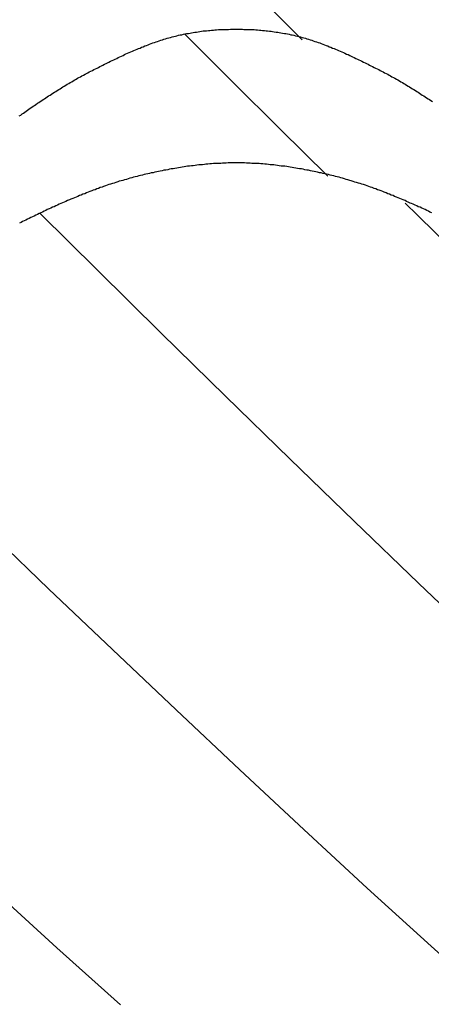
# Model space of a CAD drawing. Extents: x 2 to 87, y -108 to 11.
# Tile 56 of 210: x 24.534 to 24.688, y -80.279 to -79.908. Entities that reach past the tile are written whole.
import ezdxf

# ---------------------------------------------------------------- set-up
doc = ezdxf.new("R2010")
doc.units = 0
doc.header["$MEASUREMENT"] = 0
doc.layers.add('12', color=7, linetype='CONTINUOUS')

msp = doc.modelspace()

# ---------------------------------------------------------------- linework, layer by layer
at = {"layer": '12', "color": 62, "linetype": 'Continuous'}
for p, q in [((24.6398, -79.9158), (24.6153, -79.8913)), ((24.5957, -79.9137), (24.6136, -79.9316)), ((24.6136, -79.9316), (24.6315, -79.9494)), ((24.6315, -79.9494), (24.6494, -79.9671)), ((24.6786, -79.9772), (24.6832, -79.9818)), ((24.5412, -79.9812), (24.5626, -80.0023)), ((24.6832, -79.9818), (24.7072, -80.0055)), ((24.5626, -80.0023), (24.5868, -80.0262)), ((24.5868, -80.0262), (24.611, -80.0499)), ((24.611, -80.0499), (24.6352, -80.0734)), ((24.6352, -80.0734), (24.6594, -80.0969)), ((24.5204, -80.0992), (24.5444, -80.1223)), ((24.6594, -80.0969), (24.6836, -80.1202)), ((24.6836, -80.1202), (24.7078, -80.1433)), ((24.5444, -80.1223), (24.5684, -80.1452)), ((24.5684, -80.1452), (24.5924, -80.1679)), ((24.5924, -80.1679), (24.6164, -80.1904)), ((24.6164, -80.1904), (24.6404, -80.2128)), ((24.6404, -80.2128), (24.6643, -80.2349)), ((24.5237, -80.2356), (24.5475, -80.2573)), ((24.6643, -80.2349), (24.6883, -80.2567)), ((24.5475, -80.2573), (24.5714, -80.2788)), ((24.6883, -80.2567), (24.7123, -80.2784))]:
    msp.add_line(p, q, dxfattribs=at)
for points in [[(24.5806, -79.9181), (24.5812, -79.9179), (24.5818, -79.9177), (24.5824, -79.9175), (24.583, -79.9172), (24.5836, -79.917), (24.5842, -79.9168), (24.5848, -79.9166), (24.5854, -79.9164), (24.586, -79.9162), (24.5866, -79.916), (24.5872, -79.9158), (24.5878, -79.9156), (24.5884, -79.9154), (24.589, -79.9152), (24.5896, -79.9151), (24.5902, -79.9149), (24.5909, -79.9147), (24.5915, -79.9146), (24.5921, -79.9144), (24.5927, -79.9143), (24.5933, -79.9141), (24.5939, -79.914), (24.5945, -79.9139), (24.5951, -79.9137), (24.5957, -79.9136), (24.5963, -79.9135), (24.597, -79.9134), (24.5976, -79.9133), (24.5982, -79.9132), (24.5988, -79.9131), (24.5994, -79.913), (24.6001, -79.9129), (24.6007, -79.9128), (24.6013, -79.9127), (24.6019, -79.9126), (24.6026, -79.9125), (24.6032, -79.9125), (24.6038, -79.9124), (24.6045, -79.9123), (24.6051, -79.9123), (24.6057, -79.9122), (24.6064, -79.9122), (24.607, -79.9121), (24.6076, -79.9121), (24.6083, -79.912), (24.6089, -79.912), (24.6096, -79.912), (24.6102, -79.9119), (24.6108, -79.9119), (24.6115, -79.9119), (24.6121, -79.9119), (24.6128, -79.9118), (24.6134, -79.9118), (24.614, -79.9118), (24.6147, -79.9118), (24.6153, -79.9118), (24.616, -79.9118), (24.6166, -79.9118), (24.6173, -79.9118), (24.6179, -79.9119), (24.6185, -79.9119), (24.6192, -79.9119), (24.6198, -79.9119), (24.6205, -79.912), (24.6211, -79.912), (24.6217, -79.912), (24.6224, -79.9121), (24.623, -79.9121), (24.6237, -79.9122), (24.6243, -79.9122), (24.6249, -79.9123), (24.6256, -79.9123), (24.6262, -79.9124), (24.6268, -79.9125), (24.6275, -79.9126), (24.6281, -79.9126), (24.6287, -79.9127), (24.6293, -79.9128), (24.63, -79.9129), (24.6306, -79.913), (24.6312, -79.9131), (24.6318, -79.9132), (24.6324, -79.9133), (24.6331, -79.9134), (24.6337, -79.9135), (24.6343, -79.9136), (24.6349, -79.9137), (24.6355, -79.9139), (24.6361, -79.914), (24.6367, -79.9141), (24.6373, -79.9143), (24.638, -79.9144), (24.6386, -79.9146), (24.6392, -79.9147), (24.6398, -79.9149), (24.6404, -79.9151), (24.641, -79.9152), (24.6416, -79.9154), (24.6422, -79.9156), (24.6428, -79.9158)], [(24.6428, -79.9158), (24.6434, -79.916), (24.644, -79.9162), (24.6446, -79.9164), (24.6452, -79.9166), (24.6458, -79.9168), (24.6464, -79.917), (24.647, -79.9172), (24.6476, -79.9175), (24.6482, -79.9177), (24.6488, -79.9179), (24.6494, -79.9181), (24.65, -79.9184), (24.6506, -79.9186), (24.6512, -79.9189), (24.6518, -79.9191), (24.6524, -79.9193), (24.653, -79.9196), (24.6535, -79.9199), (24.6541, -79.9201), (24.6547, -79.9204), (24.6553, -79.9206), (24.6559, -79.9209), (24.6565, -79.9212), (24.6571, -79.9214), (24.6577, -79.9217), (24.6582, -79.922), (24.6588, -79.9222), (24.6594, -79.9225), (24.66, -79.9228), (24.6606, -79.9231), (24.6611, -79.9233), (24.6617, -79.9236), (24.6623, -79.9239), (24.6629, -79.9242), (24.6635, -79.9245), (24.664, -79.9247), (24.6646, -79.925), (24.6652, -79.9253), (24.6657, -79.9256), (24.6663, -79.9259), (24.6669, -79.9262), (24.6674, -79.9265), (24.668, -79.9267), (24.6686, -79.927), (24.6691, -79.9273), (24.6697, -79.9276), (24.6703, -79.9279), (24.6708, -79.9282), (24.6714, -79.9285), (24.672, -79.9288), (24.6725, -79.9291), (24.6731, -79.9294), (24.6736, -79.9297), (24.6742, -79.93), (24.6747, -79.9303), (24.6753, -79.9306), (24.6758, -79.9309), (24.6764, -79.9312), (24.6769, -79.9316), (24.6775, -79.9319), (24.678, -79.9322), (24.6786, -79.9325), (24.6791, -79.9329), (24.6797, -79.9332), (24.6802, -79.9335), (24.6807, -79.9339), (24.6813, -79.9342), (24.6818, -79.9345), (24.6824, -79.9349), (24.6829, -79.9352), (24.6834, -79.9355), (24.684, -79.9359), (24.6845, -79.9362), (24.685, -79.9366), (24.6856, -79.9369), (24.6861, -79.9373), (24.6866, -79.9376), (24.6872, -79.938), (24.6877, -79.9383), (24.6882, -79.9387), (24.6888, -79.939)], [(24.5333, -79.9444), (24.5339, -79.9441), (24.5344, -79.9437), (24.5349, -79.9434), (24.5354, -79.943), (24.536, -79.9426), (24.5365, -79.9423), (24.537, -79.9419), (24.5375, -79.9415), (24.5381, -79.9412), (24.5386, -79.9408), (24.5391, -79.9405), (24.5396, -79.9401), (24.5402, -79.9397), (24.5407, -79.9394), (24.5412, -79.939), (24.5418, -79.9387), (24.5423, -79.9383), (24.5428, -79.938), (24.5434, -79.9376), (24.5439, -79.9373), (24.5444, -79.9369), (24.545, -79.9366), (24.5455, -79.9362), (24.546, -79.9359), (24.5466, -79.9355), (24.5471, -79.9352), (24.5476, -79.9349), (24.5482, -79.9345), (24.5487, -79.9342), (24.5493, -79.9339), (24.5498, -79.9335), (24.5503, -79.9332), (24.5509, -79.9329), (24.5514, -79.9325), (24.552, -79.9322), (24.5525, -79.9319), (24.5531, -79.9316), (24.5536, -79.9312), (24.5542, -79.9309), (24.5547, -79.9306), (24.5553, -79.9303), (24.5558, -79.93), (24.5564, -79.9297), (24.5569, -79.9294), (24.5575, -79.9291), (24.5581, -79.9288), (24.5586, -79.9285), (24.5592, -79.9282), (24.5597, -79.9279), (24.5603, -79.9276), (24.5609, -79.9273), (24.5614, -79.927), (24.562, -79.9267), (24.5626, -79.9265), (24.5631, -79.9262), (24.5637, -79.9259), (24.5643, -79.9256), (24.5648, -79.9253), (24.5654, -79.925), (24.566, -79.9247), (24.5666, -79.9245), (24.5671, -79.9242), (24.5677, -79.9239), (24.5683, -79.9236), (24.5689, -79.9233), (24.5694, -79.9231), (24.57, -79.9228), (24.5706, -79.9225), (24.5712, -79.9222), (24.5718, -79.922), (24.5724, -79.9217), (24.5729, -79.9214), (24.5735, -79.9211), (24.5741, -79.9209), (24.5747, -79.9206), (24.5753, -79.9204), (24.5759, -79.9201), (24.5765, -79.9198), (24.5771, -79.9196), (24.5777, -79.9193), (24.5782, -79.9191), (24.5788, -79.9189), (24.5794, -79.9186), (24.58, -79.9184), (24.5806, -79.9181)], [(24.6229, -79.9624), (24.6222, -79.9623), (24.6215, -79.9623), (24.6209, -79.9623), (24.6202, -79.9622), (24.6195, -79.9622), (24.6188, -79.9622), (24.6181, -79.9621), (24.6174, -79.9621), (24.6167, -79.9621), (24.616, -79.9621), (24.6153, -79.9621), (24.6147, -79.9621), (24.614, -79.9621), (24.6133, -79.9621), (24.6126, -79.9621), (24.6119, -79.9621), (24.6112, -79.9622), (24.6105, -79.9622), (24.6098, -79.9622), (24.6092, -79.9623), (24.6085, -79.9623), (24.6078, -79.9623), (24.6071, -79.9624), (24.6064, -79.9624), (24.6057, -79.9625), (24.605, -79.9625), (24.6043, -79.9626), (24.6036, -79.9626), (24.603, -79.9627), (24.6023, -79.9628), (24.6016, -79.9628), (24.6009, -79.9629), (24.6002, -79.963), (24.5995, -79.9631), (24.5988, -79.9632), (24.5981, -79.9632), (24.5974, -79.9633), (24.5967, -79.9634), (24.596, -79.9635), (24.5954, -79.9636), (24.5947, -79.9637), (24.594, -79.9638), (24.5933, -79.964), (24.5926, -79.9641), (24.5919, -79.9642), (24.5912, -79.9643), (24.5905, -79.9644), (24.5899, -79.9645), (24.5892, -79.9647), (24.5885, -79.9648), (24.5878, -79.9649), (24.5871, -79.9651), (24.5864, -79.9652), (24.5858, -79.9653), (24.5851, -79.9655), (24.5844, -79.9656), (24.5837, -79.9658), (24.583, -79.9659), (24.5824, -79.9661), (24.5817, -79.9662), (24.581, -79.9664), (24.5803, -79.9665), (24.5797, -79.9667), (24.579, -79.9669), (24.5783, -79.967), (24.5777, -79.9672), (24.577, -79.9674), (24.5763, -79.9675), (24.5757, -79.9677), (24.575, -79.9679), (24.5743, -79.9681), (24.5737, -79.9683), (24.573, -79.9685), (24.5723, -79.9687), (24.5717, -79.9688), (24.571, -79.969), (24.5704, -79.9692), (24.5697, -79.9695), (24.569, -79.9697), (24.5684, -79.9699), (24.5677, -79.9701), (24.5671, -79.9703), (24.5664, -79.9705), (24.5658, -79.9707), (24.5651, -79.971), (24.5645, -79.9712), (24.5638, -79.9714), (24.5632, -79.9717), (24.5625, -79.9719), (24.5619, -79.9722), (24.5612, -79.9724), (24.5606, -79.9726), (24.5599, -79.9729), (24.5593, -79.9731), (24.5586, -79.9734), (24.558, -79.9737), (24.5573, -79.9739), (24.5567, -79.9742), (24.556, -79.9744), (24.5554, -79.9747)], [(24.6886, -79.9809), (24.6879, -79.9806), (24.6873, -79.9803), (24.6867, -79.98), (24.6861, -79.9797), (24.6854, -79.9794), (24.6848, -79.9791), (24.6842, -79.9788), (24.6835, -79.9786), (24.6829, -79.9783), (24.6823, -79.978), (24.6816, -79.9777), (24.681, -79.9774), (24.6804, -79.9772), (24.6797, -79.9769), (24.6791, -79.9766), (24.6785, -79.9763), (24.6778, -79.976), (24.6772, -79.9758), (24.6765, -79.9755), (24.6759, -79.9752), (24.6753, -79.975), (24.6746, -79.9747), (24.674, -79.9744), (24.6733, -79.9742), (24.6727, -79.9739), (24.672, -79.9737), (24.6714, -79.9734), (24.6707, -79.9731), (24.6701, -79.9729), (24.6695, -79.9726), (24.6688, -79.9724), (24.6682, -79.9722), (24.6675, -79.9719), (24.6669, -79.9717), (24.6662, -79.9714), (24.6655, -79.9712), (24.6649, -79.971), (24.6642, -79.9708), (24.6636, -79.9705), (24.6629, -79.9703), (24.6623, -79.9701), (24.6616, -79.9699), (24.661, -79.9697), (24.6603, -79.9695), (24.6596, -79.9693), (24.659, -79.9691), (24.6583, -79.9689), (24.6577, -79.9687), (24.657, -79.9685), (24.6563, -79.9683), (24.6557, -79.9681), (24.655, -79.9679), (24.6544, -79.9677), (24.6537, -79.9675), (24.653, -79.9674), (24.6524, -79.9672), (24.6517, -79.967), (24.651, -79.9669), (24.6503, -79.9667), (24.6497, -79.9665), (24.649, -79.9664), (24.6483, -79.9662), (24.6476, -79.9661), (24.647, -79.9659), (24.6463, -79.9658), (24.6456, -79.9656), (24.6449, -79.9655), (24.6443, -79.9653), (24.6436, -79.9652), (24.6429, -79.9651), (24.6422, -79.9649), (24.6415, -79.9648), (24.6408, -79.9647), (24.6402, -79.9645), (24.6395, -79.9644), (24.6388, -79.9643), (24.6381, -79.9642), (24.6374, -79.9641), (24.6367, -79.964), (24.636, -79.9638), (24.6353, -79.9637), (24.6347, -79.9636), (24.634, -79.9635), (24.6333, -79.9634), (24.6326, -79.9633), (24.6319, -79.9633), (24.6312, -79.9632), (24.6305, -79.9631), (24.6298, -79.963), (24.6291, -79.9629), (24.6284, -79.9628), (24.6277, -79.9628), (24.6271, -79.9627), (24.6264, -79.9626), (24.6257, -79.9626), (24.625, -79.9625), (24.6243, -79.9625), (24.6236, -79.9624), (24.6229, -79.9624)], [(24.5554, -79.9747), (24.5547, -79.975), (24.5541, -79.9752), (24.5535, -79.9755), (24.5528, -79.9758), (24.5522, -79.976), (24.5515, -79.9763), (24.5509, -79.9766), (24.5503, -79.9769), (24.5496, -79.9771), (24.549, -79.9774), (24.5484, -79.9777), (24.5477, -79.978), (24.5471, -79.9783), (24.5465, -79.9786), (24.5458, -79.9788), (24.5452, -79.9791), (24.5446, -79.9794), (24.5439, -79.9797), (24.5433, -79.98), (24.5427, -79.9803), (24.5421, -79.9806), (24.5414, -79.9809), (24.5408, -79.9812), (24.5402, -79.9815), (24.5396, -79.9818), (24.5389, -79.9821), (24.5383, -79.9824), (24.5377, -79.9827), (24.5371, -79.983), (24.5364, -79.9833), (24.5358, -79.9836), (24.5352, -79.9839), (24.5346, -79.9842), (24.534, -79.9845), (24.5334, -79.9848)]]:
    msp.add_lwpolyline(points, dxfattribs=at)

doc.saveas('drawing.dxf')
